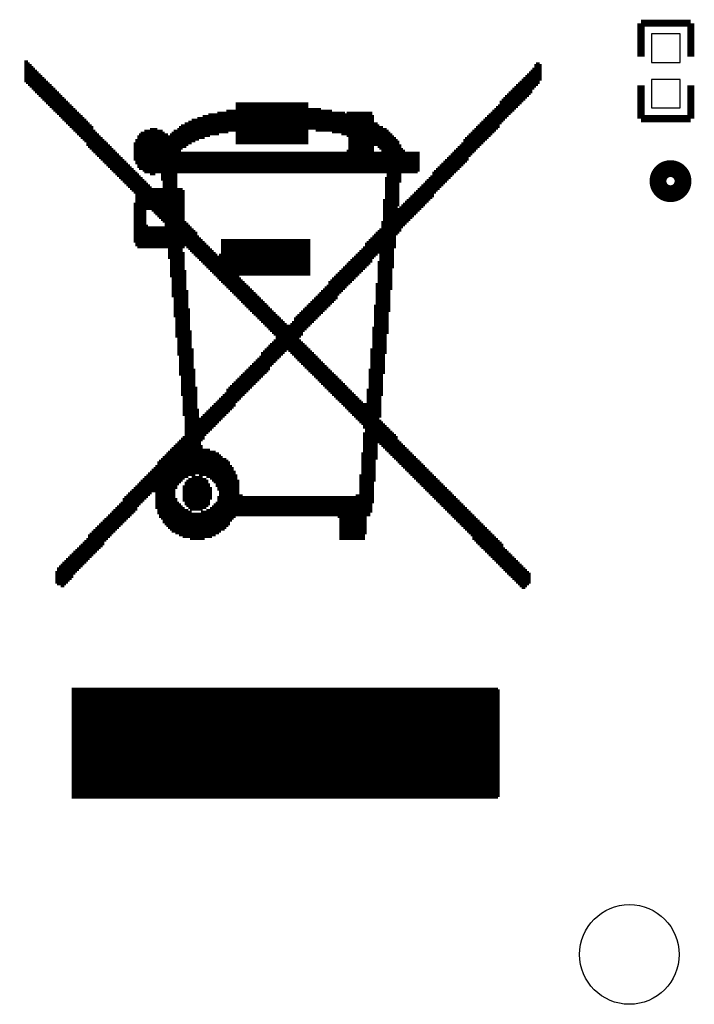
# Model space of a CAD drawing. Extents: x -181 to 108, y -18 to 160.
# Tile 12 of 18: x 46 to 58, y 22 to 39. Entities that reach past the tile are written whole.
import ezdxf

# ---------------------------------------------------------------- set-up
doc = ezdxf.new("R2010")
doc.units = 0
for name, color, linetype in [('BOARD_GEOMETRY_SILKSCREEN_B', 1, 'CONTINUOUS'), ('PACKAGE_GEOMETRY_SILKSCREEN_B', 4, 'CONTINUOUS'), ('PIN_B', 5, 'CONTINUOUS')]:
    doc.layers.add(name, color=color, linetype=linetype)

msp = doc.modelspace()

# ---------------------------------------------------------------- linework, layer by layer
at = {"layer": 'BOARD_GEOMETRY_SILKSCREEN_B', "const_width": 0.16256}
for points in [[(46.271688, 38.663118), (46.206664, 38.663118)], [(46.3042, 38.630606), (46.206664, 38.630606)], [(46.336712, 38.598094), (46.206664, 38.598094)], [(46.369224, 38.565582), (46.206664, 38.565582)], [(55.440072, 38.598094), (55.310024, 38.598094)], [(55.440072, 38.565582), (55.310024, 38.565582)], [(55.40756, 38.630606), (55.342536, 38.630606)], [(46.401736, 38.53307), (46.206664, 38.53307)], [(46.434248, 38.500558), (46.206664, 38.500558)], [(46.46676, 38.468046), (46.206664, 38.468046)], [(46.499272, 38.435534), (46.206664, 38.435534)], [(46.531784, 38.403022), (46.239176, 38.403022)], [(55.40756, 38.403022), (55.147464, 38.403022)], [(55.40756, 38.435534), (55.179976, 38.435534)], [(55.440072, 38.468046), (55.212488, 38.468046)], [(55.440072, 38.500558), (55.245, 38.500558)], [(55.440072, 38.53307), (55.277512, 38.53307)], [(46.564296, 38.37051), (46.271688, 38.37051)], [(46.596808, 38.337998), (46.3042, 38.337998)], [(46.62932, 38.305486), (46.336712, 38.305486)], [(46.661832, 38.272974), (46.369224, 38.272974)], [(46.694344, 38.240462), (46.401736, 38.240462)], [(46.726856, 38.20795), (46.434248, 38.20795)], [(55.245, 38.20795), (54.952392, 38.20795)], [(55.277512, 38.240462), (54.984904, 38.240462)], [(55.277512, 38.272974), (55.017416, 38.272974)], [(55.310024, 38.305486), (55.049928, 38.305486)], [(55.342536, 38.337998), (55.08244, 38.337998)], [(55.375048, 38.37051), (55.114952, 38.37051)], [(46.759368, 38.175438), (46.46676, 38.175438)], [(46.79188, 38.142926), (46.499272, 38.142926)], [(46.824392, 38.110414), (46.531784, 38.110414)], [(46.856904, 38.077902), (46.564296, 38.077902)], [(46.889416, 38.04539), (46.596808, 38.04539)], [(55.08244, 38.04539), (54.789832, 38.04539)], [(55.114952, 38.077902), (54.822344, 38.077902)], [(55.147464, 38.110414), (54.854856, 38.110414)], [(55.179976, 38.142926), (54.887368, 38.142926)], [(55.212488, 38.175438), (54.91988, 38.175438)], [(46.921928, 38.012878), (46.62932, 38.012878)], [(46.95444, 37.980366), (46.661832, 37.980366)], [(46.986952, 37.947854), (46.694344, 37.947854)], [(47.019464, 37.915342), (46.726856, 37.915342)], [(47.051976, 37.88283), (46.759368, 37.88283)], [(51.278536, 37.915342), (49.978056, 37.915342)], [(51.278536, 37.88283), (49.978056, 37.88283)], [(54.91988, 37.88283), (54.659784, 37.88283)], [(54.984904, 37.947854), (54.692296, 37.947854)], [(54.952392, 37.915342), (54.692296, 37.915342)], [(55.017416, 37.980366), (54.724808, 37.980366)], [(55.049928, 38.012878), (54.75732, 38.012878)], [(47.084488, 37.850318), (46.79188, 37.850318)], [(47.117, 37.817806), (46.824392, 37.817806)], [(47.149512, 37.785294), (46.856904, 37.785294)], [(47.182024, 37.752782), (46.889416, 37.752782)], [(47.214536, 37.72027), (46.921928, 37.72027)], [(47.247048, 37.687758), (46.95444, 37.687758)], [(52.448968, 37.687758), (49.39284, 37.687758)], [(52.416456, 37.72027), (49.490376, 37.72027)], [(51.928776, 37.752782), (49.652936, 37.752782)], [(51.701192, 37.785294), (49.815496, 37.785294)], [(51.278536, 37.850318), (49.978056, 37.850318)], [(51.50612, 37.817806), (49.978056, 37.817806)], [(52.416456, 37.752782), (51.961288, 37.752782)], [(54.724808, 37.687758), (54.464712, 37.687758)], [(54.75732, 37.72027), (54.497224, 37.72027)], [(54.789832, 37.752782), (54.529736, 37.752782)], [(54.822344, 37.785294), (54.562248, 37.785294)], [(54.854856, 37.817806), (54.59476, 37.817806)], [(54.887368, 37.850318), (54.627272, 37.850318)], [(47.27956, 37.655246), (46.986952, 37.655246)], [(47.312072, 37.622734), (47.019464, 37.622734)], [(47.344584, 37.590222), (47.051976, 37.590222)], [(47.377096, 37.55771), (47.084488, 37.55771)], [(47.409608, 37.525198), (47.117, 37.525198)], [(49.848008, 37.525198), (49.002696, 37.525198)], [(50.270664, 37.55771), (49.06772, 37.55771)], [(50.238152, 37.590222), (49.132744, 37.590222)], [(50.238152, 37.622734), (49.197768, 37.622734)], [(50.238152, 37.655246), (49.295304, 37.655246)], [(51.278536, 37.525198), (49.978056, 37.525198)], [(51.278536, 37.55771), (50.985928, 37.55771)], [(52.416456, 37.655246), (51.01844, 37.655246)], [(52.448968, 37.622734), (51.01844, 37.622734)], [(52.448968, 37.590222), (51.01844, 37.590222)], [(52.513992, 37.55771), (51.408584, 37.55771)], [(52.546504, 37.525198), (51.701192, 37.525198)], [(54.59476, 37.525198), (54.302152, 37.525198)], [(54.627272, 37.55771), (54.334664, 37.55771)], [(54.659784, 37.590222), (54.367176, 37.590222)], [(54.692296, 37.622734), (54.399688, 37.622734)], [(54.692296, 37.655246), (54.4322, 37.655246)], [(47.44212, 37.492686), (47.149512, 37.492686)], [(47.44212, 37.460174), (47.182024, 37.460174)], [(47.474632, 37.427662), (47.214536, 37.427662)], [(47.507144, 37.39515), (47.247048, 37.39515)], [(47.539656, 37.362638), (47.27956, 37.362638)], [(47.572168, 37.330126), (47.312072, 37.330126)], [(49.197768, 37.330126), (48.222408, 37.330126)], [(48.775112, 37.362638), (48.25492, 37.362638)], [(48.710088, 37.39515), (48.287432, 37.39515)], [(48.677576, 37.427662), (48.352456, 37.427662)], [(48.58004, 37.460174), (48.449992, 37.460174)], [(49.262792, 37.362638), (48.807624, 37.362638)], [(49.327816, 37.39515), (48.840136, 37.39515)], [(49.425352, 37.427662), (48.872648, 37.427662)], [(49.522888, 37.460174), (48.937672, 37.460174)], [(49.685448, 37.492686), (48.970184, 37.492686)], [(51.278536, 37.492686), (49.978056, 37.492686)], [(51.278536, 37.460174), (49.978056, 37.460174)], [(51.278536, 37.427662), (49.978056, 37.427662)], [(51.278536, 37.39515), (49.978056, 37.39515)], [(51.278536, 37.362638), (49.978056, 37.362638)], [(51.278536, 37.330126), (49.978056, 37.330126)], [(52.611528, 37.492686), (51.863752, 37.492686)], [(52.676552, 37.460174), (51.961288, 37.460174)], [(52.709064, 37.427662), (51.9938, 37.427662)], [(52.741576, 37.39515), (51.9938, 37.39515)], [(52.774088, 37.362638), (51.9938, 37.362638)], [(52.8066, 37.330126), (51.9938, 37.330126)], [(54.399688, 37.330126), (54.10708, 37.330126)], [(54.4322, 37.362638), (54.139592, 37.362638)], [(54.464712, 37.39515), (54.172104, 37.39515)], [(54.497224, 37.427662), (54.204616, 37.427662)], [(54.529736, 37.460174), (54.237128, 37.460174)], [(54.562248, 37.492686), (54.26964, 37.492686)], [(47.60468, 37.297614), (47.312072, 37.297614)], [(47.637192, 37.265102), (47.344584, 37.265102)], [(47.669704, 37.23259), (47.377096, 37.23259)], [(47.702216, 37.200078), (47.409608, 37.200078)], [(47.734728, 37.167566), (47.44212, 37.167566)], [(49.002696, 37.200078), (48.157384, 37.200078)], [(49.002696, 37.167566), (48.157384, 37.167566)], [(49.100232, 37.265102), (48.189896, 37.265102)], [(49.035208, 37.23259), (48.189896, 37.23259)], [(49.132744, 37.297614), (48.222408, 37.297614)], [(52.839112, 37.297614), (51.9938, 37.297614)], [(52.448968, 37.265102), (51.9938, 37.265102)], [(52.416456, 37.23259), (51.9938, 37.23259)], [(52.416456, 37.200078), (51.9938, 37.200078)], [(52.416456, 37.167566), (51.9938, 37.167566)], [(52.871624, 37.265102), (52.513992, 37.265102)], [(52.904136, 37.23259), (52.546504, 37.23259)], [(52.904136, 37.200078), (52.579016, 37.200078)], [(52.936648, 37.167566), (52.611528, 37.167566)], [(54.237128, 37.167566), (53.977032, 37.167566)], [(54.26964, 37.200078), (54.009544, 37.200078)], [(54.334664, 37.265102), (54.042056, 37.265102)], [(54.302152, 37.23259), (54.042056, 37.23259)], [(54.367176, 37.297614), (54.074568, 37.297614)], [(47.76724, 37.135054), (47.474632, 37.135054)], [(47.799752, 37.102542), (47.507144, 37.102542)], [(47.832264, 37.07003), (47.539656, 37.07003)], [(47.864776, 37.037518), (47.572168, 37.037518)], [(47.897288, 37.005006), (47.60468, 37.005006)], [(48.970184, 37.135054), (48.157384, 37.135054)], [(48.937672, 37.102542), (48.157384, 37.102542)], [(48.970184, 37.07003), (48.157384, 37.07003)], [(53.261768, 37.037518), (48.157384, 37.037518)], [(53.261768, 37.005006), (48.189896, 37.005006)], [(52.448968, 37.07003), (51.961288, 37.07003)], [(52.416456, 37.135054), (51.9938, 37.135054)], [(52.448968, 37.102542), (51.9938, 37.102542)], [(52.936648, 37.135054), (52.64404, 37.135054)], [(53.001672, 37.07003), (52.64404, 37.07003)], [(52.96916, 37.102542), (52.676552, 37.102542)], [(54.10708, 37.005006), (53.814472, 37.005006)], [(54.139592, 37.037518), (53.846984, 37.037518)], [(54.139592, 37.07003), (53.879496, 37.07003)], [(54.172104, 37.102542), (53.912008, 37.102542)], [(54.204616, 37.135054), (53.94452, 37.135054)], [(47.9298, 36.972494), (47.637192, 36.972494)], [(47.962312, 36.939982), (47.669704, 36.939982)], [(47.994824, 36.90747), (47.702216, 36.90747)], [(48.027336, 36.874958), (47.734728, 36.874958)], [(48.059848, 36.842446), (47.76724, 36.842446)], [(48.09236, 36.809934), (47.799752, 36.809934)], [(53.261768, 36.972494), (48.189896, 36.972494)], [(53.261768, 36.939982), (48.222408, 36.939982)], [(53.261768, 36.90747), (48.222408, 36.90747)], [(53.261768, 36.874958), (48.25492, 36.874958)], [(53.261768, 36.842446), (48.319944, 36.842446)], [(53.229256, 36.809934), (48.352456, 36.809934)], [(53.912008, 36.809934), (53.6194, 36.809934)], [(53.94452, 36.842446), (53.651912, 36.842446)], [(53.977032, 36.874958), (53.684424, 36.874958)], [(54.009544, 36.90747), (53.716936, 36.90747)], [(54.042056, 36.939982), (53.749448, 36.939982)], [(54.074568, 36.972494), (53.78196, 36.972494)], [(48.124872, 36.777422), (47.832264, 36.777422)], [(48.157384, 36.74491), (47.864776, 36.74491)], [(48.189896, 36.712398), (47.897288, 36.712398)], [(48.222408, 36.679886), (47.9298, 36.679886)], [(48.25492, 36.647374), (47.962312, 36.647374)], [(48.547528, 36.777422), (48.449992, 36.777422)], [(48.937672, 36.777422), (48.645064, 36.777422)], [(48.90516, 36.74491), (48.645064, 36.74491)], [(48.90516, 36.712398), (48.645064, 36.712398)], [(48.90516, 36.679886), (48.645064, 36.679886)], [(48.937672, 36.647374), (48.677576, 36.647374)], [(52.936648, 36.777422), (52.676552, 36.777422)], [(52.936648, 36.74491), (52.676552, 36.74491)], [(52.936648, 36.712398), (52.676552, 36.712398)], [(52.936648, 36.679886), (52.676552, 36.679886)], [(52.936648, 36.647374), (52.676552, 36.647374)], [(53.78196, 36.679886), (53.489352, 36.679886)], [(53.749448, 36.647374), (53.489352, 36.647374)], [(53.814472, 36.712398), (53.521864, 36.712398)], [(53.846984, 36.74491), (53.554376, 36.74491)], [(53.879496, 36.777422), (53.586888, 36.777422)], [(48.287432, 36.614862), (47.994824, 36.614862)], [(48.319944, 36.58235), (48.027336, 36.58235)], [(48.352456, 36.549838), (48.059848, 36.549838)], [(48.384968, 36.517326), (48.09236, 36.517326)], [(48.41748, 36.484814), (48.124872, 36.484814)], [(48.449992, 36.452302), (48.157384, 36.452302)], [(48.937672, 36.614862), (48.677576, 36.614862)], [(48.937672, 36.58235), (48.677576, 36.58235)], [(48.937672, 36.549838), (48.677576, 36.549838)], [(48.937672, 36.517326), (48.677576, 36.517326)], [(48.937672, 36.484814), (48.677576, 36.484814)], [(48.937672, 36.452302), (48.677576, 36.452302)], [(52.904136, 36.58235), (52.64404, 36.58235)], [(52.904136, 36.549838), (52.64404, 36.549838)], [(52.904136, 36.517326), (52.64404, 36.517326)], [(52.904136, 36.484814), (52.64404, 36.484814)], [(52.904136, 36.452302), (52.64404, 36.452302)], [(52.904136, 36.614862), (52.676552, 36.614862)], [(53.554376, 36.452302), (53.29428, 36.452302)], [(53.586888, 36.484814), (53.326792, 36.484814)], [(53.6194, 36.517326), (53.359304, 36.517326)], [(53.651912, 36.549838), (53.391816, 36.549838)], [(53.684424, 36.58235), (53.424328, 36.58235)], [(53.716936, 36.614862), (53.45684, 36.614862)], [(48.482504, 36.41979), (48.189896, 36.41979)], [(49.035208, 36.387278), (48.189896, 36.387278)], [(49.06772, 36.354766), (48.189896, 36.354766)], [(49.06772, 36.322254), (48.189896, 36.322254)], [(49.06772, 36.289742), (48.189896, 36.289742)], [(48.937672, 36.41979), (48.677576, 36.41979)], [(52.904136, 36.41979), (52.64404, 36.41979)], [(52.904136, 36.387278), (52.64404, 36.387278)], [(52.904136, 36.354766), (52.64404, 36.354766)], [(52.904136, 36.322254), (52.64404, 36.322254)], [(52.904136, 36.289742), (52.64404, 36.289742)], [(53.424328, 36.289742), (53.13172, 36.289742)], [(53.45684, 36.322254), (53.164232, 36.322254)], [(53.489352, 36.354766), (53.196744, 36.354766)], [(53.521864, 36.387278), (53.229256, 36.387278)], [(53.521864, 36.41979), (53.261768, 36.41979)], [(48.384968, 36.127182), (48.157384, 36.127182)], [(49.06772, 36.25723), (48.189896, 36.25723)], [(49.06772, 36.224718), (48.189896, 36.224718)], [(49.06772, 36.192206), (48.189896, 36.192206)], [(49.06772, 36.159694), (48.189896, 36.159694)], [(49.06772, 36.127182), (48.482504, 36.127182)], [(52.871624, 36.192206), (52.611528, 36.192206)], [(52.871624, 36.159694), (52.611528, 36.159694)], [(52.871624, 36.127182), (52.611528, 36.127182)], [(52.904136, 36.25723), (52.64404, 36.25723)], [(52.904136, 36.224718), (52.64404, 36.224718)], [(53.261768, 36.127182), (52.96916, 36.127182)], [(53.29428, 36.159694), (53.001672, 36.159694)], [(53.326792, 36.192206), (53.034184, 36.192206)], [(53.359304, 36.224718), (53.066696, 36.224718)], [(53.391816, 36.25723), (53.099208, 36.25723)], [(48.384968, 36.09467), (48.157384, 36.09467)], [(48.384968, 36.062158), (48.157384, 36.062158)], [(48.384968, 35.997134), (48.157384, 35.997134)], [(48.384968, 35.964622), (48.157384, 35.964622)], [(48.384968, 35.93211), (48.157384, 35.93211)], [(48.384968, 36.029646), (48.189896, 36.029646)], [(49.06772, 36.09467), (48.515016, 36.09467)], [(49.06772, 36.062158), (48.547528, 36.062158)], [(49.06772, 36.029646), (48.58004, 36.029646)], [(49.06772, 35.997134), (48.612552, 35.997134)], [(49.06772, 35.964622), (48.645064, 35.964622)], [(49.06772, 35.93211), (48.677576, 35.93211)], [(52.871624, 36.09467), (52.611528, 36.09467)], [(52.871624, 36.062158), (52.611528, 36.062158)], [(53.164232, 36.029646), (52.611528, 36.029646)], [(53.13172, 35.997134), (52.611528, 35.997134)], [(53.099208, 35.964622), (52.611528, 35.964622)], [(53.066696, 35.93211), (52.611528, 35.93211)], [(53.196744, 36.062158), (52.904136, 36.062158)], [(53.229256, 36.09467), (52.936648, 36.09467)], [(48.384968, 35.899598), (48.157384, 35.899598)], [(48.384968, 35.867086), (48.157384, 35.867086)], [(48.384968, 35.834574), (48.157384, 35.834574)], [(48.384968, 35.802062), (48.157384, 35.802062)], [(48.384968, 35.76955), (48.157384, 35.76955)], [(49.06772, 35.899598), (48.710088, 35.899598)], [(49.06772, 35.867086), (48.710088, 35.867086)], [(49.06772, 35.834574), (48.7426, 35.834574)], [(49.100232, 35.802062), (48.7426, 35.802062)], [(49.132744, 35.76955), (48.7426, 35.76955)], [(52.936648, 35.802062), (52.579016, 35.802062)], [(52.936648, 35.76955), (52.579016, 35.76955)], [(53.034184, 35.899598), (52.611528, 35.899598)], [(53.001672, 35.867086), (52.611528, 35.867086)], [(52.96916, 35.834574), (52.611528, 35.834574)], [(48.41748, 35.737038), (48.157384, 35.737038)], [(49.197768, 35.704526), (48.157384, 35.704526)], [(49.23028, 35.672014), (48.157384, 35.672014)], [(49.262792, 35.639502), (48.157384, 35.639502)], [(49.295304, 35.60699), (48.157384, 35.60699)], [(49.295304, 35.574478), (48.157384, 35.574478)], [(49.165256, 35.737038), (48.7426, 35.737038)], [(52.839112, 35.574478), (52.448968, 35.574478)], [(52.839112, 35.60699), (52.48148, 35.60699)], [(52.839112, 35.639502), (52.513992, 35.639502)], [(52.839112, 35.672014), (52.546504, 35.672014)], [(52.904136, 35.737038), (52.579016, 35.737038)], [(52.871624, 35.704526), (52.579016, 35.704526)], [(49.327816, 35.541966), (48.189896, 35.541966)], [(49.360328, 35.509454), (48.189896, 35.509454)], [(49.06772, 35.476942), (48.222408, 35.476942)], [(49.035208, 35.44443), (48.775112, 35.44443)], [(49.035208, 35.411918), (48.775112, 35.411918)], [(49.39284, 35.476942), (49.100232, 35.476942)], [(49.425352, 35.44443), (49.132744, 35.44443)], [(49.457864, 35.411918), (49.165256, 35.411918)], [(51.311048, 35.476942), (49.71796, 35.476942)], [(51.311048, 35.44443), (49.71796, 35.44443)], [(51.311048, 35.411918), (49.71796, 35.411918)], [(52.8066, 35.411918), (52.286408, 35.411918)], [(52.8066, 35.44443), (52.31892, 35.44443)], [(52.839112, 35.476942), (52.351432, 35.476942)], [(52.839112, 35.509454), (52.383944, 35.509454)], [(52.839112, 35.541966), (52.416456, 35.541966)], [(49.035208, 35.379406), (48.775112, 35.379406)], [(49.035208, 35.346894), (48.775112, 35.346894)], [(49.035208, 35.314382), (48.775112, 35.314382)], [(49.035208, 35.28187), (48.775112, 35.28187)], [(49.06772, 35.249358), (48.807624, 35.249358)], [(49.490376, 35.379406), (49.197768, 35.379406)], [(49.522888, 35.346894), (49.23028, 35.346894)], [(49.5554, 35.314382), (49.262792, 35.314382)], [(49.587912, 35.28187), (49.295304, 35.28187)], [(49.620424, 35.249358), (49.327816, 35.249358)], [(51.311048, 35.379406), (49.71796, 35.379406)], [(51.311048, 35.346894), (49.71796, 35.346894)], [(51.311048, 35.314382), (49.71796, 35.314382)], [(51.311048, 35.28187), (49.71796, 35.28187)], [(51.311048, 35.249358), (49.71796, 35.249358)], [(52.416456, 35.249358), (52.15636, 35.249358)], [(52.448968, 35.28187), (52.188872, 35.28187)], [(52.48148, 35.314382), (52.221384, 35.314382)], [(52.513992, 35.346894), (52.253896, 35.346894)], [(52.8066, 35.379406), (52.286408, 35.379406)], [(52.8066, 35.346894), (52.546504, 35.346894)], [(52.8066, 35.314382), (52.546504, 35.314382)], [(52.8066, 35.28187), (52.546504, 35.28187)], [(52.8066, 35.249358), (52.546504, 35.249358)], [(49.06772, 35.216846), (48.807624, 35.216846)], [(49.06772, 35.184334), (48.807624, 35.184334)], [(49.06772, 35.151822), (48.807624, 35.151822)], [(49.06772, 35.11931), (48.807624, 35.11931)], [(49.06772, 35.086798), (48.807624, 35.086798)], [(49.06772, 35.054286), (48.807624, 35.054286)], [(49.652936, 35.216846), (49.360328, 35.216846)], [(51.311048, 35.184334), (49.39284, 35.184334)], [(51.311048, 35.151822), (49.425352, 35.151822)], [(51.311048, 35.11931), (49.457864, 35.11931)], [(51.311048, 35.086798), (49.490376, 35.086798)], [(51.311048, 35.054286), (49.522888, 35.054286)], [(51.311048, 35.216846), (49.685448, 35.216846)], [(52.253896, 35.054286), (51.961288, 35.054286)], [(52.286408, 35.086798), (51.9938, 35.086798)], [(52.31892, 35.11931), (52.026312, 35.11931)], [(52.351432, 35.151822), (52.058824, 35.151822)], [(52.383944, 35.184334), (52.091336, 35.184334)], [(52.416456, 35.216846), (52.123848, 35.216846)], [(52.774088, 35.086798), (52.513992, 35.086798)], [(52.774088, 35.054286), (52.513992, 35.054286)], [(52.8066, 35.216846), (52.546504, 35.216846)], [(52.8066, 35.184334), (52.546504, 35.184334)], [(52.8066, 35.151822), (52.546504, 35.151822)], [(52.8066, 35.11931), (52.546504, 35.11931)], [(49.06772, 35.021774), (48.807624, 35.021774)], [(49.06772, 34.989262), (48.807624, 34.989262)], [(49.06772, 34.95675), (48.807624, 34.95675)], [(49.100232, 34.924238), (48.840136, 34.924238)], [(49.100232, 34.891726), (48.840136, 34.891726)], [(51.311048, 35.021774), (49.5554, 35.021774)], [(51.311048, 34.989262), (49.587912, 34.989262)], [(49.978056, 34.95675), (49.620424, 34.95675)], [(49.945544, 34.924238), (49.652936, 34.924238)], [(49.978056, 34.891726), (49.685448, 34.891726)], [(52.091336, 34.891726), (51.798728, 34.891726)], [(52.123848, 34.924238), (51.83124, 34.924238)], [(52.15636, 34.95675), (51.863752, 34.95675)], [(52.188872, 34.989262), (51.896264, 34.989262)], [(52.221384, 35.021774), (51.928776, 35.021774)], [(52.774088, 35.021774), (52.513992, 35.021774)], [(52.774088, 34.989262), (52.513992, 34.989262)], [(52.774088, 34.95675), (52.513992, 34.95675)], [(52.774088, 34.924238), (52.513992, 34.924238)], [(52.774088, 34.891726), (52.513992, 34.891726)], [(49.100232, 34.859214), (48.840136, 34.859214)], [(49.100232, 34.826702), (48.840136, 34.826702)], [(49.100232, 34.79419), (48.840136, 34.79419)], [(49.100232, 34.761678), (48.840136, 34.761678)], [(49.100232, 34.729166), (48.840136, 34.729166)], [(49.100232, 34.696654), (48.840136, 34.696654)], [(50.010568, 34.859214), (49.71796, 34.859214)], [(50.04308, 34.826702), (49.750472, 34.826702)], [(50.075592, 34.79419), (49.782984, 34.79419)], [(50.108104, 34.761678), (49.815496, 34.761678)], [(50.140616, 34.729166), (49.848008, 34.729166)], [(50.173128, 34.696654), (49.88052, 34.696654)], [(51.928776, 34.729166), (51.636168, 34.729166)], [(51.896264, 34.696654), (51.636168, 34.696654)], [(51.961288, 34.761678), (51.66868, 34.761678)], [(51.9938, 34.79419), (51.701192, 34.79419)], [(52.026312, 34.826702), (51.733704, 34.826702)], [(52.058824, 34.859214), (51.766216, 34.859214)], [(52.741576, 34.696654), (52.48148, 34.696654)], [(52.774088, 34.859214), (52.513992, 34.859214)], [(52.774088, 34.826702), (52.513992, 34.826702)], [(52.774088, 34.79419), (52.513992, 34.79419)], [(52.774088, 34.761678), (52.513992, 34.761678)], [(52.774088, 34.729166), (52.513992, 34.729166)], [(49.100232, 34.664142), (48.840136, 34.664142)], [(49.100232, 34.63163), (48.840136, 34.63163)], [(49.100232, 34.599118), (48.840136, 34.599118)], [(49.132744, 34.566606), (48.872648, 34.566606)], [(49.132744, 34.534094), (48.872648, 34.534094)], [(50.20564, 34.664142), (49.913032, 34.664142)], [(50.238152, 34.63163), (49.945544, 34.63163)], [(50.270664, 34.599118), (49.978056, 34.599118)], [(50.303176, 34.566606), (50.010568, 34.566606)], [(50.335688, 34.534094), (50.04308, 34.534094)], [(51.766216, 34.534094), (51.473608, 34.534094)], [(51.798728, 34.566606), (51.50612, 34.566606)], [(51.798728, 34.599118), (51.538632, 34.599118)], [(51.83124, 34.63163), (51.571144, 34.63163)], [(51.863752, 34.664142), (51.603656, 34.664142)], [(52.741576, 34.664142), (52.48148, 34.664142)], [(52.741576, 34.63163), (52.48148, 34.63163)], [(52.741576, 34.599118), (52.48148, 34.599118)], [(52.741576, 34.566606), (52.48148, 34.566606)], [(52.741576, 34.534094), (52.48148, 34.534094)], [(49.132744, 34.501582), (48.872648, 34.501582)], [(49.132744, 34.46907), (48.872648, 34.46907)], [(49.132744, 34.436558), (48.872648, 34.436558)], [(49.132744, 34.404046), (48.872648, 34.404046)], [(49.132744, 34.371534), (48.872648, 34.371534)], [(49.132744, 34.339022), (48.872648, 34.339022)], [(50.3682, 34.501582), (50.075592, 34.501582)], [(50.400712, 34.46907), (50.108104, 34.46907)], [(50.433224, 34.436558), (50.140616, 34.436558)], [(50.465736, 34.404046), (50.173128, 34.404046)], [(50.498248, 34.371534), (50.20564, 34.371534)], [(50.53076, 34.339022), (50.238152, 34.339022)], [(51.571144, 34.339022), (51.278536, 34.339022)], [(51.603656, 34.371534), (51.311048, 34.371534)], [(51.636168, 34.404046), (51.34356, 34.404046)], [(51.66868, 34.436558), (51.376072, 34.436558)], [(51.701192, 34.46907), (51.408584, 34.46907)], [(51.733704, 34.501582), (51.441096, 34.501582)], [(52.741576, 34.501582), (52.48148, 34.501582)], [(52.741576, 34.46907), (52.48148, 34.46907)], [(52.741576, 34.436558), (52.48148, 34.436558)], [(52.741576, 34.404046), (52.48148, 34.404046)], [(52.741576, 34.371534), (52.48148, 34.371534)], [(52.741576, 34.339022), (52.48148, 34.339022)], [(49.132744, 34.30651), (48.872648, 34.30651)], [(49.132744, 34.273998), (48.872648, 34.273998)], [(49.165256, 34.241486), (48.872648, 34.241486)], [(49.165256, 34.208974), (48.90516, 34.208974)], [(49.165256, 34.176462), (48.90516, 34.176462)], [(50.563272, 34.30651), (50.270664, 34.30651)], [(50.595784, 34.273998), (50.303176, 34.273998)], [(50.628296, 34.241486), (50.335688, 34.241486)], [(50.660808, 34.208974), (50.3682, 34.208974)], [(50.69332, 34.176462), (50.400712, 34.176462)], [(51.408584, 34.176462), (51.115976, 34.176462)], [(51.441096, 34.208974), (51.148488, 34.208974)], [(51.473608, 34.241486), (51.181, 34.241486)], [(51.50612, 34.273998), (51.213512, 34.273998)], [(51.538632, 34.30651), (51.246024, 34.30651)], [(52.709064, 34.30651), (52.448968, 34.30651)], [(52.709064, 34.273998), (52.448968, 34.273998)], [(52.709064, 34.241486), (52.448968, 34.241486)], [(52.709064, 34.208974), (52.448968, 34.208974)], [(52.709064, 34.176462), (52.448968, 34.176462)], [(49.165256, 34.14395), (48.90516, 34.14395)], [(49.165256, 34.111438), (48.90516, 34.111438)], [(49.165256, 34.078926), (48.90516, 34.078926)], [(49.165256, 34.046414), (48.90516, 34.046414)], [(49.165256, 34.013902), (48.90516, 34.013902)], [(50.725832, 34.14395), (50.433224, 34.14395)], [(50.758344, 34.111438), (50.465736, 34.111438)], [(50.790856, 34.078926), (50.498248, 34.078926)], [(50.823368, 34.046414), (50.53076, 34.046414)], [(50.85588, 34.013902), (50.563272, 34.013902)], [(51.246024, 34.013902), (50.985928, 34.013902)], [(51.311048, 34.078926), (51.01844, 34.078926)], [(51.278536, 34.046414), (51.01844, 34.046414)], [(51.34356, 34.111438), (51.050952, 34.111438)], [(51.376072, 34.14395), (51.083464, 34.14395)], [(52.709064, 34.14395), (52.448968, 34.14395)], [(52.709064, 34.111438), (52.448968, 34.111438)], [(52.709064, 34.078926), (52.448968, 34.078926)], [(52.709064, 34.046414), (52.448968, 34.046414)], [(52.709064, 34.013902), (52.448968, 34.013902)], [(49.165256, 33.98139), (48.90516, 33.98139)], [(49.165256, 33.948878), (48.90516, 33.948878)], [(49.165256, 33.916366), (48.90516, 33.916366)], [(49.165256, 33.883854), (48.90516, 33.883854)], [(49.197768, 33.851342), (48.937672, 33.851342)], [(49.197768, 33.81883), (48.937672, 33.81883)], [(50.888392, 33.98139), (50.595784, 33.98139)], [(51.181, 33.948878), (50.628296, 33.948878)], [(51.181, 33.916366), (50.660808, 33.916366)], [(51.148488, 33.883854), (50.69332, 33.883854)], [(51.115976, 33.851342), (50.725832, 33.851342)], [(51.083464, 33.81883), (50.725832, 33.81883)], [(51.213512, 33.98139), (50.953416, 33.98139)], [(52.676552, 33.916366), (52.416456, 33.916366)], [(52.676552, 33.883854), (52.416456, 33.883854)], [(52.676552, 33.851342), (52.416456, 33.851342)], [(52.676552, 33.81883), (52.416456, 33.81883)], [(52.709064, 33.98139), (52.448968, 33.98139)], [(52.709064, 33.948878), (52.448968, 33.948878)], [(49.197768, 33.786318), (48.937672, 33.786318)], [(49.197768, 33.753806), (48.937672, 33.753806)], [(49.197768, 33.721294), (48.937672, 33.721294)], [(49.197768, 33.688782), (48.937672, 33.688782)], [(49.197768, 33.65627), (48.937672, 33.65627)], [(51.181, 33.65627), (50.628296, 33.65627)], [(51.148488, 33.688782), (50.660808, 33.688782)], [(51.115976, 33.721294), (50.69332, 33.721294)], [(51.083464, 33.753806), (50.725832, 33.753806)], [(51.083464, 33.786318), (50.758344, 33.786318)], [(52.676552, 33.786318), (52.416456, 33.786318)], [(52.676552, 33.753806), (52.416456, 33.753806)], [(52.676552, 33.721294), (52.416456, 33.721294)], [(52.676552, 33.688782), (52.416456, 33.688782)], [(52.676552, 33.65627), (52.416456, 33.65627)], [(49.197768, 33.623758), (48.937672, 33.623758)], [(49.197768, 33.591246), (48.937672, 33.591246)], [(49.197768, 33.558734), (48.937672, 33.558734)], [(49.23028, 33.526222), (48.970184, 33.526222)], [(49.23028, 33.49371), (48.970184, 33.49371)], [(49.23028, 33.461198), (48.970184, 33.461198)], [(50.725832, 33.461198), (50.433224, 33.461198)], [(50.758344, 33.49371), (50.465736, 33.49371)], [(50.790856, 33.526222), (50.498248, 33.526222)], [(50.823368, 33.558734), (50.53076, 33.558734)], [(50.85588, 33.591246), (50.563272, 33.591246)], [(50.888392, 33.623758), (50.595784, 33.623758)], [(51.213512, 33.623758), (50.920904, 33.623758)], [(51.246024, 33.591246), (50.953416, 33.591246)], [(51.278536, 33.558734), (50.985928, 33.558734)], [(51.311048, 33.526222), (51.01844, 33.526222)], [(51.34356, 33.49371), (51.050952, 33.49371)], [(51.376072, 33.461198), (51.083464, 33.461198)], [(52.64404, 33.526222), (52.383944, 33.526222)], [(52.64404, 33.49371), (52.383944, 33.49371)], [(52.64404, 33.461198), (52.383944, 33.461198)], [(52.676552, 33.623758), (52.416456, 33.623758)], [(52.676552, 33.591246), (52.416456, 33.591246)], [(52.64404, 33.558734), (52.416456, 33.558734)], [(49.23028, 33.428686), (48.970184, 33.428686)], [(49.23028, 33.396174), (48.970184, 33.396174)], [(49.23028, 33.363662), (48.970184, 33.363662)], [(49.23028, 33.33115), (48.970184, 33.33115)], [(49.23028, 33.298638), (48.970184, 33.298638)], [(50.595784, 33.298638), (50.303176, 33.298638)], [(50.595784, 33.33115), (50.335688, 33.33115)], [(50.628296, 33.363662), (50.3682, 33.363662)], [(50.660808, 33.396174), (50.400712, 33.396174)], [(50.69332, 33.428686), (50.433224, 33.428686)], [(51.408584, 33.428686), (51.115976, 33.428686)], [(51.441096, 33.396174), (51.148488, 33.396174)], [(51.473608, 33.363662), (51.181, 33.363662)], [(51.50612, 33.33115), (51.213512, 33.33115)], [(51.538632, 33.298638), (51.246024, 33.298638)], [(52.64404, 33.428686), (52.383944, 33.428686)], [(52.64404, 33.396174), (52.383944, 33.396174)], [(52.64404, 33.363662), (52.383944, 33.363662)], [(52.64404, 33.33115), (52.383944, 33.33115)], [(52.64404, 33.298638), (52.383944, 33.298638)], [(49.23028, 33.266126), (48.970184, 33.266126)], [(49.23028, 33.233614), (48.970184, 33.233614)], [(49.23028, 33.201102), (48.970184, 33.201102)], [(49.262792, 33.16859), (49.002696, 33.16859)], [(49.262792, 33.136078), (49.002696, 33.136078)], [(50.433224, 33.136078), (50.140616, 33.136078)], [(50.465736, 33.16859), (50.173128, 33.16859)], [(50.498248, 33.201102), (50.20564, 33.201102)], [(50.53076, 33.233614), (50.238152, 33.233614)], [(50.563272, 33.266126), (50.270664, 33.266126)], [(51.571144, 33.266126), (51.278536, 33.266126)], [(51.603656, 33.233614), (51.311048, 33.233614)], [(51.636168, 33.201102), (51.34356, 33.201102)], [(51.66868, 33.16859), (51.376072, 33.16859)], [(51.701192, 33.136078), (51.408584, 33.136078)], [(52.611528, 33.16859), (52.351432, 33.16859)], [(52.611528, 33.136078), (52.351432, 33.136078)], [(52.64404, 33.266126), (52.383944, 33.266126)], [(52.64404, 33.233614), (52.383944, 33.233614)], [(52.611528, 33.201102), (52.383944, 33.201102)], [(49.262792, 33.103566), (49.002696, 33.103566)], [(49.262792, 33.071054), (49.002696, 33.071054)], [(49.262792, 33.038542), (49.002696, 33.038542)], [(49.262792, 33.00603), (49.002696, 33.00603)], [(49.262792, 32.973518), (49.002696, 32.973518)], [(49.262792, 32.941006), (49.002696, 32.941006)], [(50.238152, 32.941006), (49.945544, 32.941006)], [(50.270664, 32.973518), (49.978056, 32.973518)], [(50.303176, 33.00603), (50.010568, 33.00603)], [(50.335688, 33.038542), (50.04308, 33.038542)], [(50.3682, 33.071054), (50.075592, 33.071054)], [(50.400712, 33.103566), (50.108104, 33.103566)], [(51.733704, 33.103566), (51.441096, 33.103566)], [(51.766216, 33.071054), (51.473608, 33.071054)], [(51.798728, 33.038542), (51.50612, 33.038542)], [(51.83124, 33.00603), (51.538632, 33.00603)], [(51.863752, 32.973518), (51.571144, 32.973518)], [(51.896264, 32.941006), (51.603656, 32.941006)], [(52.611528, 33.103566), (52.351432, 33.103566)], [(52.611528, 33.071054), (52.351432, 33.071054)], [(52.611528, 33.038542), (52.351432, 33.038542)], [(52.611528, 33.00603), (52.351432, 33.00603)], [(52.611528, 32.973518), (52.351432, 32.973518)], [(52.611528, 32.941006), (52.351432, 32.941006)], [(49.262792, 32.908494), (49.002696, 32.908494)], [(49.262792, 32.875982), (49.002696, 32.875982)], [(49.295304, 32.84347), (49.002696, 32.84347)], [(49.295304, 32.810958), (49.035208, 32.810958)], [(49.295304, 32.778446), (49.035208, 32.778446)], [(50.108104, 32.810958), (49.815496, 32.810958)], [(50.075592, 32.778446), (49.815496, 32.778446)], [(50.140616, 32.84347), (49.848008, 32.84347)], [(50.173128, 32.875982), (49.88052, 32.875982)], [(50.20564, 32.908494), (49.913032, 32.908494)], [(51.928776, 32.908494), (51.636168, 32.908494)], [(51.961288, 32.875982), (51.66868, 32.875982)], [(51.9938, 32.84347), (51.701192, 32.84347)], [(52.026312, 32.810958), (51.733704, 32.810958)], [(52.058824, 32.778446), (51.766216, 32.778446)], [(52.579016, 32.810958), (52.31892, 32.810958)], [(52.579016, 32.778446), (52.31892, 32.778446)], [(52.611528, 32.908494), (52.351432, 32.908494)], [(52.611528, 32.875982), (52.351432, 32.875982)], [(52.611528, 32.84347), (52.351432, 32.84347)], [(49.295304, 32.745934), (49.035208, 32.745934)], [(49.295304, 32.713422), (49.035208, 32.713422)], [(49.295304, 32.68091), (49.035208, 32.68091)], [(49.295304, 32.648398), (49.035208, 32.648398)], [(49.295304, 32.615886), (49.035208, 32.615886)], [(49.295304, 32.583374), (49.035208, 32.583374)], [(49.913032, 32.583374), (49.620424, 32.583374)], [(49.945544, 32.615886), (49.652936, 32.615886)], [(49.978056, 32.648398), (49.685448, 32.648398)], [(49.978056, 32.68091), (49.71796, 32.68091)], [(50.010568, 32.713422), (49.750472, 32.713422)], [(50.04308, 32.745934), (49.782984, 32.745934)], [(52.091336, 32.745934), (51.798728, 32.745934)], [(52.123848, 32.713422), (51.83124, 32.713422)], [(52.15636, 32.68091), (51.863752, 32.68091)], [(52.188872, 32.648398), (51.896264, 32.648398)], [(52.221384, 32.615886), (51.928776, 32.615886)], [(52.253896, 32.583374), (51.961288, 32.583374)], [(52.579016, 32.745934), (52.31892, 32.745934)], [(52.579016, 32.713422), (52.31892, 32.713422)], [(52.579016, 32.68091), (52.31892, 32.68091)], [(52.579016, 32.648398), (52.31892, 32.648398)], [(52.579016, 32.615886), (52.31892, 32.615886)], [(52.579016, 32.583374), (52.31892, 32.583374)], [(49.295304, 32.550862), (49.035208, 32.550862)], [(49.295304, 32.51835), (49.035208, 32.51835)], [(49.295304, 32.485838), (49.035208, 32.485838)], [(49.327816, 32.453326), (49.06772, 32.453326)], [(49.327816, 32.420814), (49.06772, 32.420814)], [(49.750472, 32.420814), (49.457864, 32.420814)], [(49.782984, 32.453326), (49.490376, 32.453326)], [(49.815496, 32.485838), (49.522888, 32.485838)], [(49.848008, 32.51835), (49.5554, 32.51835)], [(49.88052, 32.550862), (49.587912, 32.550862)], [(52.579016, 32.550862), (51.9938, 32.550862)], [(52.579016, 32.51835), (52.026312, 32.51835)], [(52.579016, 32.485838), (52.058824, 32.485838)], [(52.579016, 32.453326), (52.091336, 32.453326)], [(52.546504, 32.420814), (52.123848, 32.420814)], [(49.327816, 32.388302), (49.06772, 32.388302)], [(49.327816, 32.35579), (49.06772, 32.35579)], [(49.327816, 32.323278), (49.06772, 32.323278)], [(49.620424, 32.290766), (49.06772, 32.290766)], [(49.587912, 32.258254), (49.06772, 32.258254)], [(49.652936, 32.323278), (49.360328, 32.323278)], [(49.685448, 32.35579), (49.39284, 32.35579)], [(49.71796, 32.388302), (49.425352, 32.388302)], [(52.546504, 32.388302), (52.15636, 32.388302)], [(52.546504, 32.35579), (52.188872, 32.35579)], [(52.546504, 32.323278), (52.221384, 32.323278)], [(52.546504, 32.290766), (52.253896, 32.290766)], [(52.579016, 32.258254), (52.253896, 32.258254)], [(49.5554, 32.225742), (49.06772, 32.225742)], [(49.522888, 32.19323), (49.06772, 32.19323)], [(49.490376, 32.160718), (49.06772, 32.160718)], [(49.457864, 32.128206), (49.100232, 32.128206)], [(49.425352, 32.095694), (49.100232, 32.095694)], [(49.425352, 32.063182), (49.100232, 32.063182)], [(52.611528, 32.225742), (52.286408, 32.225742)], [(52.64404, 32.19323), (52.286408, 32.19323)], [(52.676552, 32.160718), (52.286408, 32.160718)], [(52.709064, 32.128206), (52.286408, 32.128206)], [(52.741576, 32.095694), (52.286408, 32.095694)], [(52.774088, 32.063182), (52.286408, 32.063182)], [(49.360328, 31.900622), (48.970184, 31.900622)], [(49.360328, 31.933134), (49.002696, 31.933134)], [(49.360328, 31.965646), (49.035208, 31.965646)], [(49.39284, 32.03067), (49.06772, 32.03067)], [(49.360328, 31.998158), (49.06772, 31.998158)], [(52.8066, 32.03067), (52.253896, 32.03067)], [(52.839112, 31.998158), (52.253896, 31.998158)], [(52.513992, 31.965646), (52.253896, 31.965646)], [(52.513992, 31.933134), (52.253896, 31.933134)], [(52.513992, 31.900622), (52.253896, 31.900622)], [(52.871624, 31.965646), (52.546504, 31.965646)], [(52.871624, 31.933134), (52.579016, 31.933134)], [(52.904136, 31.900622), (52.611528, 31.900622)], [(49.620424, 31.70555), (48.775112, 31.70555)], [(49.522888, 31.738062), (48.807624, 31.738062)], [(49.39284, 31.770574), (48.840136, 31.770574)], [(49.39284, 31.803086), (48.872648, 31.803086)], [(49.360328, 31.835598), (48.90516, 31.835598)], [(49.360328, 31.86811), (48.937672, 31.86811)], [(52.513992, 31.86811), (52.253896, 31.86811)], [(52.513992, 31.835598), (52.253896, 31.835598)], [(52.513992, 31.803086), (52.253896, 31.803086)], [(52.513992, 31.770574), (52.253896, 31.770574)], [(52.513992, 31.738062), (52.253896, 31.738062)], [(52.513992, 31.70555), (52.253896, 31.70555)], [(52.936648, 31.86811), (52.64404, 31.86811)], [(52.96916, 31.835598), (52.676552, 31.835598)], [(53.001672, 31.803086), (52.709064, 31.803086)], [(53.034184, 31.770574), (52.741576, 31.770574)], [(53.066696, 31.738062), (52.774088, 31.738062)], [(53.099208, 31.70555), (52.8066, 31.70555)], [(49.848008, 31.54299), (48.612552, 31.54299)], [(49.815496, 31.575502), (48.645064, 31.575502)], [(49.750472, 31.608014), (48.677576, 31.608014)], [(49.71796, 31.640526), (48.710088, 31.640526)], [(49.685448, 31.673038), (48.7426, 31.673038)], [(52.48148, 31.673038), (52.221384, 31.673038)], [(52.48148, 31.640526), (52.221384, 31.640526)], [(52.48148, 31.608014), (52.221384, 31.608014)], [(52.48148, 31.575502), (52.221384, 31.575502)], [(52.48148, 31.54299), (52.221384, 31.54299)], [(53.13172, 31.673038), (52.839112, 31.673038)], [(53.164232, 31.640526), (52.871624, 31.640526)], [(53.196744, 31.608014), (52.904136, 31.608014)], [(53.229256, 31.575502), (52.936648, 31.575502)], [(53.261768, 31.54299), (52.96916, 31.54299)], [(49.132744, 31.38043), (48.482504, 31.38043)], [(49.262792, 31.412942), (48.515016, 31.412942)], [(49.913032, 31.445454), (48.547528, 31.445454)], [(49.88052, 31.510478), (48.58004, 31.510478)], [(49.88052, 31.477966), (48.58004, 31.477966)], [(49.945544, 31.412942), (49.327816, 31.412942)], [(49.945544, 31.38043), (49.457864, 31.38043)], [(52.48148, 31.510478), (52.221384, 31.510478)], [(52.48148, 31.477966), (52.221384, 31.477966)], [(52.48148, 31.445454), (52.221384, 31.445454)], [(52.48148, 31.412942), (52.221384, 31.412942)], [(52.48148, 31.38043), (52.221384, 31.38043)], [(53.29428, 31.510478), (53.001672, 31.510478)], [(53.326792, 31.477966), (53.034184, 31.477966)], [(53.359304, 31.445454), (53.066696, 31.445454)], [(53.391816, 31.412942), (53.099208, 31.412942)], [(53.424328, 31.38043), (53.13172, 31.38043)], [(48.937672, 31.185358), (48.287432, 31.185358)], [(48.937672, 31.21787), (48.319944, 31.21787)], [(48.970184, 31.250382), (48.352456, 31.250382)], [(49.002696, 31.282894), (48.384968, 31.282894)], [(49.035208, 31.315406), (48.41748, 31.315406)], [(49.06772, 31.347918), (48.449992, 31.347918)], [(49.490376, 31.185358), (49.100232, 31.185358)], [(49.457864, 31.21787), (49.132744, 31.21787)], [(49.39284, 31.250382), (49.197768, 31.250382)], [(49.978056, 31.347918), (49.522888, 31.347918)], [(49.978056, 31.315406), (49.5554, 31.315406)], [(50.010568, 31.282894), (49.587912, 31.282894)], [(50.010568, 31.250382), (49.620424, 31.250382)], [(50.010568, 31.21787), (49.620424, 31.21787)], [(50.04308, 31.185358), (49.652936, 31.185358)], [(52.448968, 31.282894), (52.188872, 31.282894)], [(52.448968, 31.250382), (52.188872, 31.250382)], [(52.448968, 31.21787), (52.188872, 31.21787)], [(52.448968, 31.185358), (52.188872, 31.185358)], [(52.48148, 31.347918), (52.221384, 31.347918)], [(52.48148, 31.315406), (52.221384, 31.315406)], [(53.45684, 31.347918), (53.164232, 31.347918)], [(53.489352, 31.315406), (53.196744, 31.315406)], [(53.521864, 31.282894), (53.229256, 31.282894)], [(53.554376, 31.250382), (53.261768, 31.250382)], [(53.586888, 31.21787), (53.29428, 31.21787)], [(53.6194, 31.185358), (53.326792, 31.185358)], [(48.41748, 31.022798), (48.124872, 31.022798)], [(48.449992, 31.05531), (48.157384, 31.05531)], [(48.482504, 31.087822), (48.189896, 31.087822)], [(48.90516, 31.120334), (48.222408, 31.120334)], [(48.90516, 31.152846), (48.25492, 31.152846)], [(48.90516, 31.087822), (48.547528, 31.087822)], [(48.90516, 31.05531), (48.547528, 31.05531)], [(48.90516, 31.022798), (48.547528, 31.022798)], [(49.522888, 31.087822), (49.035208, 31.087822)], [(49.5554, 31.05531), (49.035208, 31.05531)], [(49.5554, 31.022798), (49.035208, 31.022798)], [(49.490376, 31.152846), (49.06772, 31.152846)], [(49.522888, 31.120334), (49.06772, 31.120334)], [(50.04308, 31.152846), (49.652936, 31.152846)], [(50.04308, 31.120334), (49.685448, 31.120334)], [(50.04308, 31.087822), (49.685448, 31.087822)], [(50.04308, 31.05531), (49.685448, 31.05531)], [(50.04308, 31.022798), (49.685448, 31.022798)], [(52.448968, 31.152846), (52.188872, 31.152846)], [(52.448968, 31.120334), (52.188872, 31.120334)], [(52.448968, 31.087822), (52.188872, 31.087822)], [(52.448968, 31.05531), (52.188872, 31.05531)], [(52.448968, 31.022798), (52.188872, 31.022798)], [(53.651912, 31.152846), (53.359304, 31.152846)], [(53.684424, 31.120334), (53.391816, 31.120334)], [(53.716936, 31.087822), (53.424328, 31.087822)], [(53.749448, 31.05531), (53.45684, 31.05531)], [(53.78196, 31.022798), (53.489352, 31.022798)], [(48.25492, 30.860238), (47.962312, 30.860238)], [(48.222408, 30.827726), (47.962312, 30.827726)], [(48.287432, 30.89275), (47.994824, 30.89275)], [(48.319944, 30.925262), (48.027336, 30.925262)], [(48.352456, 30.957774), (48.059848, 30.957774)], [(48.384968, 30.990286), (48.09236, 30.990286)], [(48.90516, 30.990286), (48.547528, 30.990286)], [(48.90516, 30.957774), (48.547528, 30.957774)], [(48.90516, 30.925262), (48.547528, 30.925262)], [(48.90516, 30.89275), (48.547528, 30.89275)], [(48.937672, 30.860238), (48.547528, 30.860238)], [(48.937672, 30.827726), (48.547528, 30.827726)], [(49.5554, 30.990286), (49.035208, 30.990286)], [(49.522888, 30.957774), (49.035208, 30.957774)], [(49.522888, 30.925262), (49.06772, 30.925262)], [(49.522888, 30.89275), (49.06772, 30.89275)], [(49.490376, 30.860238), (49.100232, 30.860238)], [(49.457864, 30.827726), (49.132744, 30.827726)], [(52.416456, 30.89275), (49.652936, 30.89275)], [(52.416456, 30.860238), (49.652936, 30.860238)], [(52.416456, 30.827726), (49.652936, 30.827726)], [(50.04308, 30.990286), (49.685448, 30.990286)], [(50.04308, 30.957774), (49.685448, 30.957774)], [(50.108104, 30.925262), (49.685448, 30.925262)], [(52.448968, 30.925262), (52.123848, 30.925262)], [(52.448968, 30.990286), (52.188872, 30.990286)], [(52.448968, 30.957774), (52.188872, 30.957774)], [(53.814472, 30.990286), (53.521864, 30.990286)], [(53.846984, 30.957774), (53.554376, 30.957774)], [(53.879496, 30.925262), (53.586888, 30.925262)], [(53.912008, 30.89275), (53.6194, 30.89275)], [(53.94452, 30.860238), (53.651912, 30.860238)], [(53.977032, 30.827726), (53.684424, 30.827726)], [(48.09236, 30.665166), (47.799752, 30.665166)], [(48.124872, 30.697678), (47.832264, 30.697678)], [(48.157384, 30.73019), (47.864776, 30.73019)], [(48.189896, 30.762702), (47.897288, 30.762702)], [(48.222408, 30.795214), (47.9298, 30.795214)], [(48.970184, 30.795214), (48.58004, 30.795214)], [(49.002696, 30.762702), (48.58004, 30.762702)], [(49.035208, 30.73019), (48.58004, 30.73019)], [(49.06772, 30.697678), (48.612552, 30.697678)], [(49.132744, 30.665166), (48.612552, 30.665166)], [(49.39284, 30.795214), (49.165256, 30.795214)], [(49.978056, 30.665166), (49.457864, 30.665166)], [(52.383944, 30.697678), (49.522888, 30.697678)], [(52.383944, 30.73019), (49.5554, 30.73019)], [(52.416456, 30.762702), (49.587912, 30.762702)], [(52.416456, 30.795214), (49.620424, 30.795214)], [(52.31892, 30.665166), (51.798728, 30.665166)], [(54.009544, 30.795214), (53.716936, 30.795214)], [(54.042056, 30.762702), (53.749448, 30.762702)], [(54.074568, 30.73019), (53.78196, 30.73019)], [(54.10708, 30.697678), (53.814472, 30.697678)], [(54.139592, 30.665166), (53.846984, 30.665166)], [(47.9298, 30.502606), (47.637192, 30.502606)], [(47.962312, 30.535118), (47.669704, 30.535118)], [(47.994824, 30.56763), (47.702216, 30.56763)], [(48.027336, 30.600142), (47.734728, 30.600142)], [(48.059848, 30.632654), (47.76724, 30.632654)], [(49.197768, 30.632654), (48.645064, 30.632654)], [(49.913032, 30.600142), (48.677576, 30.600142)], [(49.88052, 30.56763), (48.677576, 30.56763)], [(49.88052, 30.535118), (48.710088, 30.535118)], [(49.848008, 30.502606), (48.7426, 30.502606)], [(49.945544, 30.632654), (49.360328, 30.632654)], [(52.31892, 30.632654), (51.83124, 30.632654)], [(52.31892, 30.600142), (51.83124, 30.600142)], [(52.31892, 30.56763), (51.83124, 30.56763)], [(52.31892, 30.535118), (51.83124, 30.535118)], [(52.31892, 30.502606), (51.83124, 30.502606)], [(54.172104, 30.632654), (53.879496, 30.632654)], [(54.204616, 30.600142), (53.912008, 30.600142)], [(54.237128, 30.56763), (53.94452, 30.56763)], [(54.26964, 30.535118), (53.977032, 30.535118)], [(54.302152, 30.502606), (54.009544, 30.502606)], [(47.734728, 30.307534), (47.44212, 30.307534)], [(47.76724, 30.340046), (47.474632, 30.340046)], [(47.799752, 30.372558), (47.507144, 30.372558)], [(47.832264, 30.40507), (47.539656, 30.40507)], [(47.864776, 30.437582), (47.572168, 30.437582)], [(47.897288, 30.470094), (47.60468, 30.470094)], [(49.815496, 30.470094), (48.775112, 30.470094)], [(49.782984, 30.437582), (48.807624, 30.437582)], [(49.71796, 30.40507), (48.840136, 30.40507)], [(49.685448, 30.372558), (48.90516, 30.372558)], [(49.620424, 30.340046), (48.970184, 30.340046)], [(49.5554, 30.307534), (49.035208, 30.307534)], [(52.31892, 30.470094), (51.83124, 30.470094)], [(52.31892, 30.437582), (51.83124, 30.437582)], [(52.31892, 30.40507), (51.83124, 30.40507)], [(52.31892, 30.372558), (51.83124, 30.372558)], [(52.286408, 30.340046), (51.83124, 30.340046)], [(52.286408, 30.307534), (51.83124, 30.307534)], [(54.334664, 30.470094), (54.042056, 30.470094)], [(54.367176, 30.437582), (54.074568, 30.437582)], [(54.399688, 30.40507), (54.10708, 30.40507)], [(54.4322, 30.372558), (54.139592, 30.372558)], [(54.464712, 30.340046), (54.172104, 30.340046)], [(54.497224, 30.307534), (54.204616, 30.307534)], [(47.60468, 30.144974), (47.312072, 30.144974)], [(47.637192, 30.209998), (47.344584, 30.209998)], [(47.637192, 30.177486), (47.344584, 30.177486)], [(47.669704, 30.24251), (47.377096, 30.24251)], [(47.702216, 30.275022), (47.409608, 30.275022)], [(49.425352, 30.275022), (49.165256, 30.275022)], [(52.286408, 30.275022), (51.83124, 30.275022)], [(54.529736, 30.275022), (54.204616, 30.275022)], [(54.562248, 30.24251), (54.237128, 30.24251)], [(54.59476, 30.209998), (54.26964, 30.209998)], [(54.627272, 30.177486), (54.302152, 30.177486)], [(54.659784, 30.144974), (54.334664, 30.144974)], [(47.409608, 29.949902), (47.117, 29.949902)], [(47.44212, 29.982414), (47.149512, 29.982414)], [(47.474632, 30.014926), (47.182024, 30.014926)], [(47.507144, 30.047438), (47.214536, 30.047438)], [(47.539656, 30.07995), (47.247048, 30.07995)], [(47.572168, 30.112462), (47.27956, 30.112462)], [(54.692296, 30.112462), (54.367176, 30.112462)], [(54.724808, 30.07995), (54.399688, 30.07995)], [(54.75732, 30.047438), (54.4322, 30.047438)], [(54.75732, 30.014926), (54.464712, 30.014926)], [(54.789832, 29.982414), (54.497224, 29.982414)], [(54.822344, 29.949902), (54.529736, 29.949902)], [(47.247048, 29.787342), (46.95444, 29.787342)], [(47.27956, 29.819854), (46.986952, 29.819854)], [(47.312072, 29.852366), (47.019464, 29.852366)], [(47.344584, 29.884878), (47.051976, 29.884878)], [(47.377096, 29.91739), (47.084488, 29.91739)], [(54.854856, 29.91739), (54.562248, 29.91739)], [(54.887368, 29.884878), (54.59476, 29.884878)], [(54.91988, 29.852366), (54.627272, 29.852366)], [(54.952392, 29.819854), (54.659784, 29.819854)], [(54.984904, 29.787342), (54.692296, 29.787342)], [(47.084488, 29.624782), (46.79188, 29.624782)], [(47.117, 29.657294), (46.824392, 29.657294)], [(47.149512, 29.689806), (46.856904, 29.689806)], [(47.182024, 29.722318), (46.889416, 29.722318)], [(47.214536, 29.75483), (46.921928, 29.75483)], [(55.017416, 29.75483), (54.724808, 29.75483)], [(55.049928, 29.722318), (54.75732, 29.722318)], [(55.08244, 29.689806), (54.789832, 29.689806)], [(55.114952, 29.657294), (54.822344, 29.657294)], [(55.147464, 29.624782), (54.854856, 29.624782)], [(47.051976, 29.559758), (46.759368, 29.559758)], [(47.019464, 29.527246), (46.759368, 29.527246)], [(46.986952, 29.494734), (46.759368, 29.494734)], [(47.084488, 29.59227), (46.79188, 29.59227)], [(46.95444, 29.462222), (46.79188, 29.462222)], [(46.921928, 29.42971), (46.856904, 29.42971)], [(55.179976, 29.59227), (54.887368, 29.59227)], [(55.212488, 29.559758), (54.91988, 29.559758)], [(55.245, 29.527246), (54.952392, 29.527246)], [(55.245, 29.494734), (54.984904, 29.494734)], [(55.212488, 29.462222), (55.017416, 29.462222)], [(55.179976, 29.42971), (55.049928, 29.42971)], [(55.147464, 29.397198), (55.08244, 29.397198)], [(54.659784, 27.47899), (47.051976, 27.47899)], [(54.692296, 27.446478), (47.051976, 27.446478)], [(54.692296, 27.413966), (47.051976, 27.413966)], [(54.692296, 27.381454), (47.051976, 27.381454)], [(54.692296, 27.348942), (47.051976, 27.348942)], [(54.692296, 27.31643), (47.051976, 27.31643)], [(54.692296, 27.283918), (47.051976, 27.283918)], [(54.692296, 27.251406), (47.051976, 27.251406)], [(54.692296, 27.218894), (47.051976, 27.218894)], [(54.692296, 27.186382), (47.051976, 27.186382)], [(54.692296, 27.15387), (47.051976, 27.15387)], [(54.692296, 27.121358), (47.051976, 27.121358)], [(54.692296, 27.088846), (47.051976, 27.088846)], [(54.692296, 27.056334), (47.051976, 27.056334)], [(54.692296, 27.023822), (47.051976, 27.023822)], [(54.692296, 26.99131), (47.051976, 26.99131)], [(54.692296, 26.958798), (47.051976, 26.958798)], [(54.692296, 26.926286), (47.051976, 26.926286)], [(54.692296, 26.893774), (47.051976, 26.893774)], [(54.692296, 26.861262), (47.051976, 26.861262)], [(54.692296, 26.82875), (47.051976, 26.82875)], [(54.692296, 26.796238), (47.051976, 26.796238)], [(54.692296, 26.763726), (47.051976, 26.763726)], [(54.692296, 26.731214), (47.051976, 26.731214)], [(54.692296, 26.698702), (47.051976, 26.698702)], [(54.692296, 26.66619), (47.051976, 26.66619)], [(54.692296, 26.633678), (47.051976, 26.633678)], [(54.692296, 26.601166), (47.051976, 26.601166)], [(54.692296, 26.568654), (47.051976, 26.568654)], [(54.692296, 26.536142), (47.051976, 26.536142)], [(54.692296, 26.50363), (47.051976, 26.50363)], [(54.692296, 26.471118), (47.051976, 26.471118)], [(54.692296, 26.438606), (47.051976, 26.438606)], [(54.692296, 26.406094), (47.051976, 26.406094)], [(54.692296, 26.373582), (47.051976, 26.373582)], [(54.692296, 26.34107), (47.051976, 26.34107)], [(54.692296, 26.308558), (47.051976, 26.308558)], [(54.692296, 26.276046), (47.051976, 26.276046)], [(54.692296, 26.243534), (47.051976, 26.243534)], [(54.692296, 26.211022), (47.051976, 26.211022)], [(54.692296, 26.17851), (47.051976, 26.17851)], [(54.692296, 26.145998), (47.051976, 26.145998)], [(54.692296, 26.113486), (47.051976, 26.113486)], [(54.692296, 26.080974), (47.051976, 26.080974)], [(54.692296, 26.048462), (47.051976, 26.048462)], [(54.692296, 26.01595), (47.051976, 26.01595)], [(54.692296, 25.983438), (47.051976, 25.983438)], [(54.692296, 25.950926), (47.051976, 25.950926)], [(54.692296, 25.918414), (47.051976, 25.918414)], [(54.692296, 25.885902), (47.051976, 25.885902)], [(54.692296, 25.85339), (47.051976, 25.85339)], [(54.692296, 25.820878), (47.051976, 25.820878)], [(54.692296, 25.788366), (47.051976, 25.788366)], [(54.692296, 25.755854), (47.051976, 25.755854)], [(54.692296, 25.723342), (47.051976, 25.723342)], [(54.692296, 25.69083), (47.051976, 25.69083)], [(54.659784, 25.658318), (47.051976, 25.658318)]]:
    msp.add_lwpolyline(points, dxfattribs=at)
at = {"layer": 'PACKAGE_GEOMETRY_SILKSCREEN_B', "const_width": 0.127}
for points in [[(57.2135, 39.4081), (58.1025, 39.4081)], [(57.2135, 38.8112), (57.2135, 39.4081)], [(58.1025, 39.4081), (58.1025, 38.8112)], [(57.2135, 37.7063), (57.2135, 38.3032)], [(58.1025, 38.3032), (58.1025, 37.7063)], [(58.1025, 37.7063), (57.2135, 37.7063)]]:
    msp.add_lwpolyline(points, dxfattribs=at)
at = {"layer": 'PACKAGE_GEOMETRY_SILKSCREEN_B', "const_width": 0.299974}
msp.add_lwpolyline([(57.964578, 36.592002, 0.999991), (57.517538, 36.592002, 1.000009), (57.964578, 36.592002)], format="xyb", dxfattribs=at)
at = {"layer": 'PIN_B'}
for points in [[(57.404, 38.7096), (57.912, 38.7096), (57.912, 39.2176), (57.404, 39.2176)], [(57.404, 37.8968), (57.912, 37.8968), (57.912, 38.4048), (57.404, 38.4048)]]:
    msp.add_lwpolyline(points, close=True, dxfattribs=at)
msp.add_circle((57.007506, 22.799294), 0.889, dxfattribs=at)

doc.saveas('drawing.dxf')
